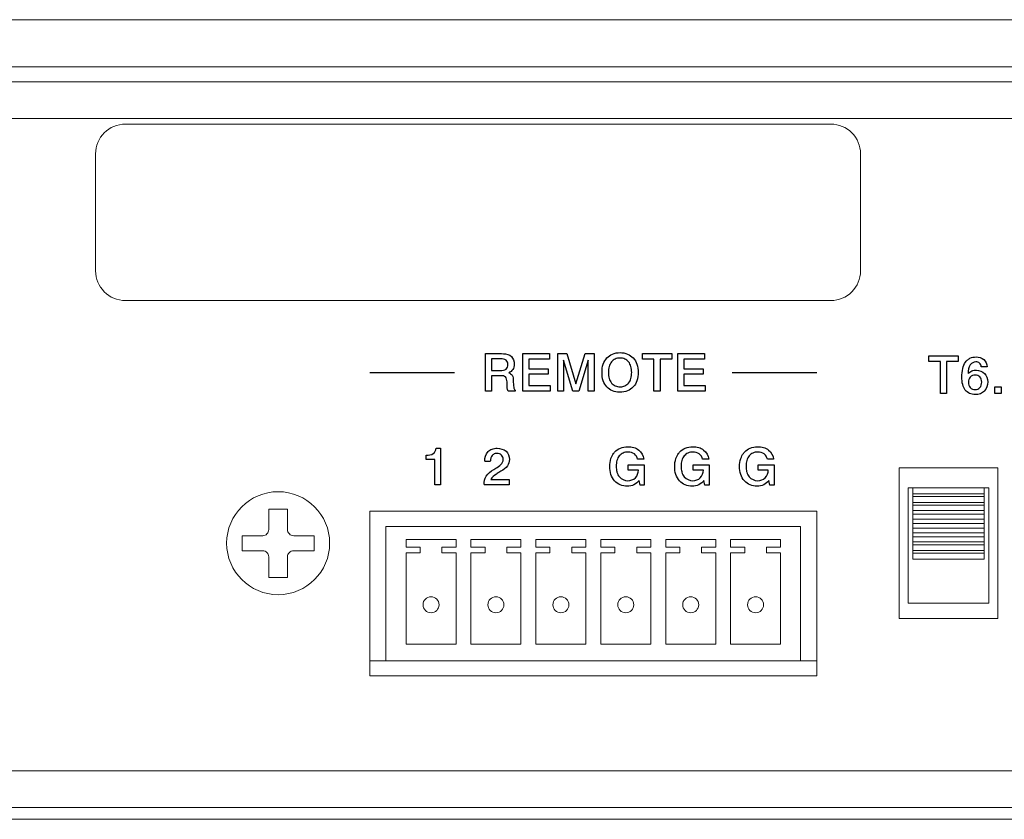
# Model space of a CAD drawing. Header units: inches. Extents: x 0 to 54.8, y -1.5 to 18.4.
# Tile 39 of 43: x 48.4 to 50.5, y 0 to 1.7. Entities that reach past the tile are written whole.
import ezdxf

# ---------------------------------------------------------------- set-up
doc = ezdxf.new("R2010")
doc.units = ezdxf.units.IN
doc.header["$MEASUREMENT"] = 0
doc.layers.get('0').update_dxf_attribs({"color": 8})
doc.layers.add('A', color=1, linetype='Continuous')
doc.layers.add('SCREEN', color=5, linetype='Continuous')

msp = doc.modelspace()

# ---------------------------------------------------------------- linework, layer by layer
at = {"lineweight": 5}
for points in [[(36.7988, 1.7), (36.7988, 1.7), (53.8928, 1.7), (53.8928, 1.7)], [(53.8448, 1.6), (53.8448, 1.6), (36.8468, 1.6), (36.8468, 1.6)], [(53.8448, 1.568), (53.8448, 1.568), (36.8468, 1.568), (36.8468, 1.568)], [(36.9238, 1.49), (36.9238, 1.49), (53.7678, 1.49), (53.7678, 1.49)], [(50.1458, 1.478), (50.1458, 1.478), (48.6458, 1.478), (48.6458, 1.478)], [(48.5828, 1.415), (48.5828, 1.415), (48.5828, 1.166), (48.5828, 1.166)], [(50.2088, 1.166), (50.2088, 1.166), (50.2088, 1.415), (50.2088, 1.415)], [(48.6458, 1.103), (48.6458, 1.103), (50.1458, 1.103), (50.1458, 1.103)], [(50.2908, 0.747), (50.2908, 0.747), (50.5008, 0.747), (50.5008, 0.747)], [(50.2908, 0.427), (50.2908, 0.427), (50.2908, 0.747), (50.2908, 0.747)], [(50.5008, 0.747), (50.5008, 0.747), (50.5008, 0.427), (50.5008, 0.427)], [(49.1658, 0.655), (49.1658, 0.655), (50.1158, 0.655), (50.1158, 0.655)], [(49.1658, 0.305), (49.1658, 0.305), (49.1658, 0.655), (49.1658, 0.655)], [(50.1158, 0.655), (50.1158, 0.655), (50.1158, 0.305), (50.1158, 0.305)], [(50.5008, 0.427), (50.5008, 0.427), (50.2908, 0.427), (50.2908, 0.427)], [(49.1658, 0.337), (49.1658, 0.337), (49.1994, 0.337), (49.1994, 0.337)], [(50.0812, 0.337), (50.0812, 0.337), (50.1158, 0.337), (50.1158, 0.337)], [(50.1158, 0.305), (50.1158, 0.305), (49.1658, 0.305), (49.1658, 0.305)], [(36.9238, 0.103), (36.9238, 0.103), (53.7678, 0.103), (53.7678, 0.103)], [(36.9238, 0.025), (36.9238, 0.025), (53.7678, 0.025), (53.7678, 0.025)], [(36.7988, 0), (36.7988, 0), (53.8928, 0), (53.8928, 0)]]:
    msp.add_open_spline(points, degree=3, dxfattribs=at)
for points in [[(48.6458, 1.478), (48.6291, 1.478), (48.6131, 1.4714), (48.6013, 1.4595), (48.6013, 1.4595), (48.5895, 1.4477), (48.5828, 1.4317), (48.5828, 1.415)], [(50.2088, 1.415), (50.2088, 1.4317), (50.2022, 1.4477), (50.1904, 1.4595), (50.1904, 1.4595), (50.1786, 1.4714), (50.1625, 1.478), (50.1458, 1.478)], [(48.5828, 1.166), (48.5828, 1.1493), (48.5895, 1.1333), (48.6013, 1.1214), (48.6013, 1.1214), (48.6131, 1.1096), (48.6291, 1.103), (48.6458, 1.103)], [(50.1458, 1.103), (50.1625, 1.103), (50.1786, 1.1096), (50.1904, 1.1214), (50.1904, 1.1214), (50.2022, 1.1333), (50.2088, 1.1493), (50.2088, 1.166)]]:
    msp.add_open_spline(points, degree=3, knots=[0, 0, 0, 0, 0.5, 0.5, 0.5, 0.5, 1, 1, 1, 1], dxfattribs=at)
at = {"layer": 'A', "lineweight": 5}
for points, knots in [([(49.0803, 0.587), (49.0803, 0.6475), (49.0313, 0.6965), (48.9708, 0.6965), (48.9708, 0.6965), (48.9104, 0.6965), (48.8613, 0.6475), (48.8613, 0.587), (48.8613, 0.587), (48.8613, 0.5265), (48.9104, 0.4775), (48.9708, 0.4775), (48.9708, 0.4775), (49.0313, 0.4775), (49.0803, 0.5265), (49.0803, 0.587)], [0, 0, 0, 0, 0.25, 0.25, 0.25, 0.25, 0.5, 0.5, 0.5, 0.5, 0.75, 0.75, 0.75, 0.75, 1, 1, 1, 1]), ([(48.9379, 0.6029), (48.9414, 0.6029), (48.9447, 0.6043), (48.9471, 0.6067), (48.9471, 0.6067), (48.9495, 0.6092), (48.9509, 0.6125), (48.9509, 0.6159)], [0, 0, 0, 0, 0.5, 0.5, 0.5, 0.5, 1, 1, 1, 1]), ([(48.9907, 0.6159), (48.9907, 0.6125), (48.9921, 0.6092), (48.9946, 0.6067), (48.9946, 0.6067), (48.997, 0.6043), (49.0003, 0.6029), (49.0038, 0.6029)], [0, 0, 0, 0, 0.5, 0.5, 0.5, 0.5, 1, 1, 1, 1]), ([(48.9509, 0.5581), (48.9509, 0.5615), (48.9495, 0.5648), (48.9471, 0.5673), (48.9471, 0.5673), (48.9447, 0.5697), (48.9414, 0.5711), (48.9379, 0.5711)], [0, 0, 0, 0, 0.5, 0.5, 0.5, 0.5, 1, 1, 1, 1]), ([(49.0038, 0.5711), (49.0003, 0.5711), (48.997, 0.5697), (48.9946, 0.5673), (48.9946, 0.5673), (48.9921, 0.5648), (48.9907, 0.5615), (48.9907, 0.5581)], [0, 0, 0, 0, 0.5, 0.5, 0.5, 0.5, 1, 1, 1, 1]), ([(49.3128, 0.4562), (49.3128, 0.4656), (49.3052, 0.4732), (49.2958, 0.4732), (49.2958, 0.4732), (49.2864, 0.4732), (49.2788, 0.4656), (49.2788, 0.4562), (49.2788, 0.4562), (49.2788, 0.4468), (49.2864, 0.4392), (49.2958, 0.4392), (49.2958, 0.4392), (49.3052, 0.4392), (49.3128, 0.4468), (49.3128, 0.4562)], [0, 0, 0, 0, 0.25, 0.25, 0.25, 0.25, 0.5, 0.5, 0.5, 0.5, 0.75, 0.75, 0.75, 0.75, 1, 1, 1, 1]), ([(49.4508, 0.4562), (49.4508, 0.4656), (49.4432, 0.4732), (49.4338, 0.4732), (49.4338, 0.4732), (49.4244, 0.4732), (49.4168, 0.4656), (49.4168, 0.4562), (49.4168, 0.4562), (49.4168, 0.4468), (49.4244, 0.4392), (49.4338, 0.4392), (49.4338, 0.4392), (49.4432, 0.4392), (49.4508, 0.4468), (49.4508, 0.4562)], [0, 0, 0, 0, 0.25, 0.25, 0.25, 0.25, 0.5, 0.5, 0.5, 0.5, 0.75, 0.75, 0.75, 0.75, 1, 1, 1, 1]), ([(49.5888, 0.4562), (49.5888, 0.4656), (49.5812, 0.4732), (49.5718, 0.4732), (49.5718, 0.4732), (49.5624, 0.4732), (49.5548, 0.4656), (49.5548, 0.4562), (49.5548, 0.4562), (49.5548, 0.4468), (49.5624, 0.4392), (49.5718, 0.4392), (49.5718, 0.4392), (49.5812, 0.4392), (49.5888, 0.4468), (49.5888, 0.4562)], [0, 0, 0, 0, 0.25, 0.25, 0.25, 0.25, 0.5, 0.5, 0.5, 0.5, 0.75, 0.75, 0.75, 0.75, 1, 1, 1, 1]), ([(49.7268, 0.4562), (49.7268, 0.4656), (49.7192, 0.4732), (49.7098, 0.4732), (49.7098, 0.4732), (49.7004, 0.4732), (49.6928, 0.4656), (49.6928, 0.4562), (49.6928, 0.4562), (49.6928, 0.4468), (49.7004, 0.4392), (49.7098, 0.4392), (49.7098, 0.4392), (49.7192, 0.4392), (49.7268, 0.4468), (49.7268, 0.4562)], [0, 0, 0, 0, 0.25, 0.25, 0.25, 0.25, 0.5, 0.5, 0.5, 0.5, 0.75, 0.75, 0.75, 0.75, 1, 1, 1, 1]), ([(49.8648, 0.4562), (49.8648, 0.4656), (49.8572, 0.4732), (49.8478, 0.4732), (49.8478, 0.4732), (49.8384, 0.4732), (49.8308, 0.4656), (49.8308, 0.4562), (49.8308, 0.4562), (49.8308, 0.4468), (49.8384, 0.4392), (49.8478, 0.4392), (49.8478, 0.4392), (49.8572, 0.4392), (49.8648, 0.4468), (49.8648, 0.4562)], [0, 0, 0, 0, 0.25, 0.25, 0.25, 0.25, 0.5, 0.5, 0.5, 0.5, 0.75, 0.75, 0.75, 0.75, 1, 1, 1, 1]), ([(50.0028, 0.4562), (50.0028, 0.4656), (49.9952, 0.4732), (49.9858, 0.4732), (49.9858, 0.4732), (49.9764, 0.4732), (49.9688, 0.4656), (49.9688, 0.4562), (49.9688, 0.4562), (49.9688, 0.4468), (49.9764, 0.4392), (49.9858, 0.4392), (49.9858, 0.4392), (49.9952, 0.4392), (50.0028, 0.4468), (50.0028, 0.4562)], [0, 0, 0, 0, 0.25, 0.25, 0.25, 0.25, 0.5, 0.5, 0.5, 0.5, 0.75, 0.75, 0.75, 0.75, 1, 1, 1, 1])]:
    msp.add_open_spline(points, degree=3, knots=knots, dxfattribs=at)
for points in [[(50.3098, 0.7045), (50.3098, 0.7045), (50.4818, 0.7045), (50.4818, 0.7045)], [(50.3098, 0.7045), (50.3098, 0.7045), (50.3098, 0.4595), (50.3098, 0.4595)], [(50.32, 0.7045), (50.32, 0.7045), (50.32, 0.5529), (50.32, 0.5529)], [(50.4716, 0.6919), (50.4716, 0.6919), (50.32, 0.6919), (50.32, 0.6919)], [(50.4716, 0.7045), (50.4716, 0.7045), (50.4716, 0.5529), (50.4716, 0.5529)], [(50.4818, 0.4595), (50.4818, 0.4595), (50.4818, 0.7045), (50.4818, 0.7045)], [(50.4716, 0.6861), (50.4716, 0.6861), (50.32, 0.6861), (50.32, 0.6861)], [(50.4716, 0.6736), (50.4716, 0.6736), (50.32, 0.6736), (50.32, 0.6736)], [(48.9509, 0.6597), (48.9509, 0.6597), (48.9907, 0.6597), (48.9907, 0.6597)], [(48.9509, 0.6159), (48.9509, 0.6159), (48.9509, 0.6597), (48.9509, 0.6597)], [(48.9907, 0.6597), (48.9907, 0.6597), (48.9907, 0.6159), (48.9907, 0.6159)], [(50.4716, 0.6678), (50.4716, 0.6678), (50.32, 0.6678), (50.32, 0.6678)], [(50.4716, 0.6568), (50.4716, 0.6568), (50.32, 0.6568), (50.32, 0.6568)], [(50.4716, 0.6487), (50.4716, 0.6487), (50.32, 0.6487), (50.32, 0.6487)], [(50.4716, 0.6382), (50.4716, 0.6382), (50.32, 0.6382), (50.32, 0.6382)], [(50.4716, 0.6287), (50.4716, 0.6287), (50.32, 0.6287), (50.32, 0.6287)], [(49.1994, 0.6224), (49.1994, 0.6224), (50.0812, 0.6224), (50.0812, 0.6224)], [(49.1994, 0.337), (49.1994, 0.337), (49.1994, 0.6224), (49.1994, 0.6224)], [(50.0812, 0.6224), (50.0812, 0.6224), (50.0812, 0.337), (50.0812, 0.337)], [(50.4716, 0.6193), (50.4716, 0.6193), (50.32, 0.6193), (50.32, 0.6193)], [(50.4716, 0.6087), (50.4716, 0.6087), (50.32, 0.6087), (50.32, 0.6087)], [(48.8941, 0.6029), (48.8941, 0.6029), (48.9379, 0.6029), (48.9379, 0.6029)], [(48.8941, 0.5711), (48.8941, 0.5711), (48.8941, 0.6029), (48.8941, 0.6029)], [(49.0038, 0.6029), (49.0038, 0.6029), (49.0476, 0.6029), (49.0476, 0.6029)], [(49.0476, 0.6029), (49.0476, 0.6029), (49.0476, 0.5711), (49.0476, 0.5711)], [(49.349, 0.5949), (49.349, 0.5949), (49.2426, 0.5949), (49.2426, 0.5949)], [(49.2426, 0.5949), (49.2426, 0.5949), (49.2426, 0.5785), (49.2426, 0.5785)], [(49.349, 0.5785), (49.349, 0.5785), (49.349, 0.5949), (49.349, 0.5949)], [(49.487, 0.5949), (49.487, 0.5949), (49.3806, 0.5949), (49.3806, 0.5949)], [(49.3806, 0.5949), (49.3806, 0.5949), (49.3806, 0.5785), (49.3806, 0.5785)], [(49.487, 0.5785), (49.487, 0.5785), (49.487, 0.5949), (49.487, 0.5949)], [(49.625, 0.5949), (49.625, 0.5949), (49.5186, 0.5949), (49.5186, 0.5949)], [(49.5186, 0.5949), (49.5186, 0.5949), (49.5186, 0.5785), (49.5186, 0.5785)], [(49.625, 0.5785), (49.625, 0.5785), (49.625, 0.5949), (49.625, 0.5949)], [(49.763, 0.5949), (49.763, 0.5949), (49.6566, 0.5949), (49.6566, 0.5949)], [(49.6566, 0.5949), (49.6566, 0.5949), (49.6566, 0.5785), (49.6566, 0.5785)], [(49.763, 0.5785), (49.763, 0.5785), (49.763, 0.5949), (49.763, 0.5949)], [(49.901, 0.5949), (49.901, 0.5949), (49.7946, 0.5949), (49.7946, 0.5949)], [(49.7946, 0.5949), (49.7946, 0.5949), (49.7946, 0.5785), (49.7946, 0.5785)], [(49.901, 0.5785), (49.901, 0.5785), (49.901, 0.5949), (49.901, 0.5949)], [(50.039, 0.5949), (50.039, 0.5949), (49.9326, 0.5949), (49.9326, 0.5949)], [(49.9326, 0.5949), (49.9326, 0.5949), (49.9326, 0.5785), (49.9326, 0.5785)], [(50.039, 0.5785), (50.039, 0.5785), (50.039, 0.5949), (50.039, 0.5949)], [(50.4716, 0.6006), (50.4716, 0.6006), (50.32, 0.6006), (50.32, 0.6006)], [(50.4716, 0.5896), (50.4716, 0.5896), (50.32, 0.5896), (50.32, 0.5896)], [(48.9379, 0.5711), (48.9379, 0.5711), (48.8941, 0.5711), (48.8941, 0.5711)], [(49.0476, 0.5711), (49.0476, 0.5711), (49.0038, 0.5711), (49.0038, 0.5711)], [(49.2426, 0.5785), (49.2426, 0.5785), (49.2726, 0.5785), (49.2726, 0.5785)], [(49.2726, 0.5668), (49.2726, 0.5668), (49.2426, 0.5668), (49.2426, 0.5668)], [(49.2426, 0.5668), (49.2426, 0.5668), (49.2426, 0.3725), (49.2426, 0.3725)], [(49.2726, 0.5785), (49.2726, 0.5785), (49.2726, 0.5668), (49.2726, 0.5668)], [(49.319, 0.5785), (49.319, 0.5785), (49.349, 0.5785), (49.349, 0.5785)], [(49.319, 0.5668), (49.319, 0.5668), (49.319, 0.5785), (49.319, 0.5785)], [(49.349, 0.5668), (49.349, 0.5668), (49.319, 0.5668), (49.319, 0.5668)], [(49.349, 0.3725), (49.349, 0.3725), (49.349, 0.5668), (49.349, 0.5668)], [(49.3806, 0.5785), (49.3806, 0.5785), (49.4106, 0.5785), (49.4106, 0.5785)], [(49.4106, 0.5668), (49.4106, 0.5668), (49.3806, 0.5668), (49.3806, 0.5668)], [(49.3806, 0.5668), (49.3806, 0.5668), (49.3806, 0.3725), (49.3806, 0.3725)], [(49.4106, 0.5785), (49.4106, 0.5785), (49.4106, 0.5668), (49.4106, 0.5668)], [(49.457, 0.5785), (49.457, 0.5785), (49.487, 0.5785), (49.487, 0.5785)], [(49.457, 0.5668), (49.457, 0.5668), (49.457, 0.5785), (49.457, 0.5785)], [(49.487, 0.5668), (49.487, 0.5668), (49.457, 0.5668), (49.457, 0.5668)], [(49.487, 0.3725), (49.487, 0.3725), (49.487, 0.5668), (49.487, 0.5668)], [(49.5186, 0.5785), (49.5186, 0.5785), (49.5486, 0.5785), (49.5486, 0.5785)], [(49.5486, 0.5668), (49.5486, 0.5668), (49.5186, 0.5668), (49.5186, 0.5668)], [(49.5186, 0.5668), (49.5186, 0.5668), (49.5186, 0.3725), (49.5186, 0.3725)], [(49.5486, 0.5785), (49.5486, 0.5785), (49.5486, 0.5668), (49.5486, 0.5668)], [(49.595, 0.5785), (49.595, 0.5785), (49.625, 0.5785), (49.625, 0.5785)], [(49.595, 0.5668), (49.595, 0.5668), (49.595, 0.5785), (49.595, 0.5785)], [(49.625, 0.5668), (49.625, 0.5668), (49.595, 0.5668), (49.595, 0.5668)], [(49.625, 0.3725), (49.625, 0.3725), (49.625, 0.5668), (49.625, 0.5668)], [(49.6566, 0.5785), (49.6566, 0.5785), (49.6866, 0.5785), (49.6866, 0.5785)], [(49.6866, 0.5668), (49.6866, 0.5668), (49.6566, 0.5668), (49.6566, 0.5668)], [(49.6566, 0.5668), (49.6566, 0.5668), (49.6566, 0.3725), (49.6566, 0.3725)], [(49.6866, 0.5785), (49.6866, 0.5785), (49.6866, 0.5668), (49.6866, 0.5668)], [(49.733, 0.5785), (49.733, 0.5785), (49.763, 0.5785), (49.763, 0.5785)], [(49.733, 0.5668), (49.733, 0.5668), (49.733, 0.5785), (49.733, 0.5785)], [(49.763, 0.5668), (49.763, 0.5668), (49.733, 0.5668), (49.733, 0.5668)], [(49.763, 0.3725), (49.763, 0.3725), (49.763, 0.5668), (49.763, 0.5668)], [(49.7946, 0.5785), (49.7946, 0.5785), (49.8246, 0.5785), (49.8246, 0.5785)], [(49.8246, 0.5668), (49.8246, 0.5668), (49.7946, 0.5668), (49.7946, 0.5668)], [(49.7946, 0.5668), (49.7946, 0.5668), (49.7946, 0.3725), (49.7946, 0.3725)], [(49.8246, 0.5785), (49.8246, 0.5785), (49.8246, 0.5668), (49.8246, 0.5668)], [(49.871, 0.5785), (49.871, 0.5785), (49.901, 0.5785), (49.901, 0.5785)], [(49.871, 0.5668), (49.871, 0.5668), (49.871, 0.5785), (49.871, 0.5785)], [(49.901, 0.5668), (49.901, 0.5668), (49.871, 0.5668), (49.871, 0.5668)], [(49.901, 0.3725), (49.901, 0.3725), (49.901, 0.5668), (49.901, 0.5668)], [(49.9326, 0.5785), (49.9326, 0.5785), (49.9626, 0.5785), (49.9626, 0.5785)], [(49.9626, 0.5668), (49.9626, 0.5668), (49.9326, 0.5668), (49.9326, 0.5668)], [(49.9326, 0.5668), (49.9326, 0.5668), (49.9326, 0.3725), (49.9326, 0.3725)], [(49.9626, 0.5785), (49.9626, 0.5785), (49.9626, 0.5668), (49.9626, 0.5668)], [(50.009, 0.5785), (50.009, 0.5785), (50.039, 0.5785), (50.039, 0.5785)], [(50.009, 0.5668), (50.009, 0.5668), (50.009, 0.5785), (50.009, 0.5785)], [(50.039, 0.5668), (50.039, 0.5668), (50.009, 0.5668), (50.009, 0.5668)], [(50.039, 0.3725), (50.039, 0.3725), (50.039, 0.5668), (50.039, 0.5668)], [(50.4716, 0.5838), (50.4716, 0.5838), (50.32, 0.5838), (50.32, 0.5838)], [(50.4716, 0.5713), (50.4716, 0.5713), (50.32, 0.5713), (50.32, 0.5713)], [(50.4716, 0.5655), (50.4716, 0.5655), (50.32, 0.5655), (50.32, 0.5655)], [(48.9509, 0.5143), (48.9509, 0.5143), (48.9509, 0.5581), (48.9509, 0.5581)], [(48.9907, 0.5581), (48.9907, 0.5581), (48.9907, 0.5143), (48.9907, 0.5143)], [(50.4716, 0.5529), (50.4716, 0.5529), (50.32, 0.5529), (50.32, 0.5529)], [(48.9907, 0.5143), (48.9907, 0.5143), (48.9509, 0.5143), (48.9509, 0.5143)], [(50.3098, 0.4595), (50.3098, 0.4595), (50.4818, 0.4595), (50.4818, 0.4595)], [(49.2426, 0.3725), (49.2426, 0.3725), (49.349, 0.3725), (49.349, 0.3725)], [(49.3806, 0.3725), (49.3806, 0.3725), (49.487, 0.3725), (49.487, 0.3725)], [(49.5186, 0.3725), (49.5186, 0.3725), (49.625, 0.3725), (49.625, 0.3725)], [(49.6566, 0.3725), (49.6566, 0.3725), (49.763, 0.3725), (49.763, 0.3725)], [(49.7946, 0.3725), (49.7946, 0.3725), (49.901, 0.3725), (49.901, 0.3725)], [(49.9326, 0.3725), (49.9326, 0.3725), (50.039, 0.3725), (50.039, 0.3725)], [(50.0812, 0.337), (50.0812, 0.337), (49.1994, 0.337), (49.1994, 0.337)]]:
    msp.add_open_spline(points, degree=3, dxfattribs=at)
at = {"layer": 'SCREEN', "linetype": 'Continuous'}
for p, q in [((49.4113, 0.9101), (49.4113, 0.99)), ((49.4113, 0.99), (49.4458, 0.99)), ((49.4458, 0.99), (49.45, 0.9899)), ((49.4906, 0.9101), (49.4906, 0.99)), ((49.4906, 0.99), (49.5479, 0.99)), ((49.5479, 0.99), (49.5479, 0.9783)), ((49.5654, 0.9101), (49.5654, 0.99)), ((49.5654, 0.99), (49.5847, 0.99)), ((49.5847, 0.99), (49.6039, 0.9261)), ((49.6039, 0.9261), (49.6234, 0.99)), ((49.6234, 0.99), (49.6427, 0.99)), ((49.6427, 0.99), (49.6427, 0.9101)), ((49.745, 0.9783), (49.745, 0.99)), ((49.745, 0.99), (49.8074, 0.99)), ((49.8074, 0.99), (49.8074, 0.9783)), ((49.8201, 0.9101), (49.8201, 0.99)), ((49.8201, 0.99), (49.8774, 0.99)), ((49.8774, 0.99), (49.8774, 0.9783)), ((50.354, 0.9735), (50.354, 0.9852)), ((50.354, 0.9852), (50.4165, 0.9852)), ((50.4165, 0.9852), (50.4165, 0.9735)), ((49.4244, 0.9788), (49.4244, 0.9542)), ((49.4438, 0.9788), (49.4244, 0.9788)), ((49.5037, 0.9783), (49.5037, 0.9574)), ((49.5479, 0.9783), (49.5037, 0.9783)), ((49.5973, 0.9101), (49.5777, 0.9761)), ((49.5777, 0.9761), (49.5777, 0.9101)), ((49.6301, 0.9761), (49.6103, 0.9101)), ((49.6301, 0.9101), (49.6301, 0.9761)), ((49.7697, 0.9783), (49.745, 0.9783)), ((49.7697, 0.9101), (49.7697, 0.9783)), ((49.7829, 0.9783), (49.7829, 0.9101)), ((49.8074, 0.9783), (49.7829, 0.9783)), ((49.8332, 0.9783), (49.8332, 0.9574)), ((49.8774, 0.9783), (49.8332, 0.9783)), ((50.3787, 0.9735), (50.354, 0.9735)), ((50.3787, 0.9053), (50.3787, 0.9735)), ((50.3919, 0.9735), (50.3919, 0.9053)), ((50.4165, 0.9735), (50.3919, 0.9735)), ((49.1659, 0.95), (49.3459, 0.95)), ((49.4244, 0.9542), (49.4434, 0.9542)), ((49.4245, 0.943), (49.4245, 0.9101)), ((49.4447, 0.943), (49.4245, 0.943)), ((49.5037, 0.9574), (49.5445, 0.9574)), ((49.5037, 0.9463), (49.5037, 0.9221)), ((49.5445, 0.9463), (49.5037, 0.9463)), ((49.5445, 0.9574), (49.5445, 0.9463)), ((49.8332, 0.9574), (49.874, 0.9574)), ((49.8332, 0.9463), (49.8332, 0.9221)), ((49.874, 0.9463), (49.8332, 0.9463)), ((49.874, 0.9574), (49.874, 0.9463)), ((49.9359, 0.95), (50.1159, 0.95)), ((50.478, 0.9623), (50.4654, 0.9623)), ((49.4578, 0.9206), (49.4573, 0.9302)), ((49.4706, 0.9331), (49.4714, 0.9217)), ((49.5037, 0.9221), (49.5494, 0.9221)), ((49.5494, 0.9221), (49.5494, 0.9101)), ((49.8332, 0.9221), (49.8789, 0.9221)), ((49.8789, 0.9221), (49.8789, 0.9101)), ((49.4245, 0.9101), (49.4113, 0.9101)), ((49.4747, 0.9101), (49.4598, 0.9101)), ((49.4747, 0.9125), (49.4747, 0.9101)), ((49.5494, 0.9101), (49.4906, 0.9101)), ((49.5777, 0.9101), (49.5654, 0.9101)), ((49.6103, 0.9101), (49.5973, 0.9101)), ((49.6427, 0.9101), (49.6301, 0.9101)), ((49.7829, 0.9101), (49.7697, 0.9101)), ((49.8789, 0.9101), (49.8201, 0.9101)), ((50.3919, 0.9053), (50.3787, 0.9053)), ((50.4945, 0.9053), (50.4945, 0.9193)), ((50.4945, 0.9193), (50.5079, 0.9193)), ((50.5079, 0.9053), (50.4945, 0.9053)), ((50.5079, 0.9193), (50.5079, 0.9053)), ((49.3064, 0.7888), (49.3161, 0.7888)), ((49.3161, 0.7888), (49.3161, 0.7111)), ((49.2854, 0.7653), (49.2854, 0.7743)), ((49.3037, 0.7653), (49.2854, 0.7653)), ((49.3037, 0.7111), (49.3037, 0.7653)), ((49.422, 0.761), (49.41, 0.761)), ((49.7481, 0.7656), (49.7349, 0.7656)), ((49.8861, 0.7656), (49.8729, 0.7656)), ((50.0241, 0.7656), (50.0109, 0.7656)), ((49.4292, 0.7438), (49.4336, 0.7465)), ((49.4443, 0.7399), (49.4421, 0.7387)), ((49.7149, 0.7422), (49.7149, 0.7533)), ((49.7149, 0.7533), (49.749, 0.7533)), ((49.7367, 0.7422), (49.7149, 0.7422)), ((49.749, 0.7533), (49.749, 0.7101)), ((49.8529, 0.7422), (49.8529, 0.7533)), ((49.8529, 0.7533), (49.887, 0.7533)), ((49.8747, 0.7422), (49.8529, 0.7422)), ((49.887, 0.7533), (49.887, 0.7101)), ((49.9909, 0.7422), (49.9909, 0.7533)), ((49.9909, 0.7533), (50.025, 0.7533)), ((50.0127, 0.7422), (49.9909, 0.7422)), ((50.025, 0.7533), (50.025, 0.7101)), ((49.4231, 0.7224), (49.4621, 0.7224)), ((49.4621, 0.7224), (49.4621, 0.7112)), ((49.7402, 0.7101), (49.738, 0.7202)), ((49.8782, 0.7101), (49.876, 0.7202)), ((50.0162, 0.7101), (50.014, 0.7202)), ((49.3161, 0.7111), (49.3037, 0.7111)), ((49.4621, 0.7112), (49.4085, 0.7112)), ((49.749, 0.7101), (49.7402, 0.7101)), ((49.887, 0.7101), (49.8782, 0.7101)), ((50.025, 0.7101), (50.0162, 0.7101))]:
    msp.add_line(p, q, dxfattribs=at)
for points, knots in [([(49.45, 0.9899), (49.4558, 0.9899), (49.4688, 0.9862), (49.4738, 0.9694), (49.471, 0.9557), (49.4645, 0.9504), (49.4611, 0.9491)], [0, 0, 0, 0, 0.304028, 0.60358, 0.81062, 1, 1, 1, 1]), ([(49.696, 0.9079), (49.6911, 0.9081), (49.6813, 0.9097), (49.6685, 0.9185), (49.6605, 0.9329), (49.6586, 0.95), (49.6605, 0.9671), (49.6685, 0.9815), (49.6817, 0.9905), (49.6921, 0.9921), (49.6976, 0.9921)], [0, 0, 0, 0, 0.11513, 0.231958, 0.353616, 0.493775, 0.633792, 0.755466, 0.871467, 1, 1, 1, 1]), ([(49.6976, 0.9921), (49.7031, 0.9921), (49.7135, 0.9905), (49.7267, 0.9815), (49.7347, 0.9671), (49.7366, 0.95), (49.7347, 0.9329), (49.7267, 0.9185), (49.7135, 0.9094), (49.7025, 0.9078), (49.6965, 0.9079), (49.696, 0.9079)], [0, 0, 0, 0, 0.125234, 0.238449, 0.357178, 0.49359, 0.63013, 0.748853, 0.862855, 0.987516, 1, 1, 1, 1]), ([(49.4434, 0.9542), (49.4476, 0.9542), (49.4542, 0.9546), (49.4587, 0.9612), (49.4593, 0.9666), (49.4587, 0.972), (49.4543, 0.9784), (49.4478, 0.9788), (49.4438, 0.9788)], [0, 0, 0, 0, 0.274045, 0.378509, 0.505492, 0.629697, 0.731991, 1, 1, 1, 1]), ([(49.6976, 0.9806), (49.694, 0.9805), (49.6871, 0.9794), (49.6785, 0.9727), (49.6736, 0.9623), (49.6724, 0.95), (49.6736, 0.9377), (49.6786, 0.9273), (49.6871, 0.9206), (49.6944, 0.9194), (49.6983, 0.9195), (49.6987, 0.9195)], [0, 0, 0, 0, 0.118676, 0.228455, 0.349521, 0.494006, 0.638213, 0.759294, 0.869976, 0.988208, 1, 1, 1, 1]), ([(49.6987, 0.9195), (49.7019, 0.9196), (49.7084, 0.9208), (49.7167, 0.9273), (49.7216, 0.9377), (49.7228, 0.95), (49.7216, 0.9623), (49.7167, 0.9727), (49.7081, 0.9794), (49.7012, 0.9806), (49.6976, 0.9806)], [0, 0, 0, 0, 0.108757, 0.222084, 0.346147, 0.493926, 0.641984, 0.765871, 0.878297, 1, 1, 1, 1]), ([(50.4719, 0.9104), (50.4696, 0.908), (50.4635, 0.904), (50.4522, 0.9025), (50.4404, 0.9043), (50.4305, 0.9124), (50.425, 0.9252), (50.4238, 0.941), (50.4251, 0.9574), (50.4298, 0.9695), (50.4341, 0.9746), (50.4354, 0.9758)], [0, 0, 0, 0, 0.090115, 0.188148, 0.29891, 0.401305, 0.516818, 0.660283, 0.824242, 0.954958, 1, 1, 1, 1]), ([(50.4354, 0.9758), (50.4372, 0.9776), (50.4429, 0.9817), (50.4558, 0.9841), (50.4727, 0.9798), (50.4777, 0.9678), (50.478, 0.9623)], [0, 0, 0, 0, 0.137633, 0.378266, 0.697415, 1, 1, 1, 1]), ([(50.4654, 0.9623), (50.4651, 0.9651), (50.4627, 0.971), (50.452, 0.9739), (50.4385, 0.9662), (50.438, 0.9542), (50.4377, 0.9478)], [0, 0, 0, 0, 0.170712, 0.346265, 0.609926, 1, 1, 1, 1]), ([(49.4573, 0.9302), (49.4571, 0.9338), (49.4561, 0.9421), (49.4479, 0.943), (49.4447, 0.943)], [0, 0, 0, 0, 0.522643, 1, 1, 1, 1]), ([(49.4611, 0.9491), (49.4638, 0.9482), (49.4701, 0.9442), (49.4705, 0.9369), (49.4706, 0.9331)], [0, 0, 0, 0, 0.432303, 1, 1, 1, 1]), ([(50.4377, 0.9478), (50.4397, 0.9501), (50.4452, 0.9541), (50.458, 0.956), (50.4748, 0.9499), (50.4815, 0.9294), (50.4768, 0.9154), (50.4719, 0.9104)], [0, 0, 0, 0, 0.119339, 0.247805, 0.486962, 0.732774, 1, 1, 1, 1]), ([(50.4524, 0.9444), (50.4484, 0.9444), (50.4404, 0.9414), (50.4371, 0.929), (50.4405, 0.9167), (50.4485, 0.9135), (50.4524, 0.9135)], [0, 0, 0, 0, 0.241427, 0.499907, 0.758827, 1, 1, 1, 1]), ([(50.4524, 0.9135), (50.4562, 0.9135), (50.4644, 0.9169), (50.4675, 0.9293), (50.4641, 0.9416), (50.4562, 0.9444), (50.4524, 0.9444)], [0, 0, 0, 0, 0.241577, 0.512374, 0.761318, 1, 1, 1, 1]), ([(49.4598, 0.9101), (49.4592, 0.9113), (49.458, 0.9148), (49.4579, 0.9184), (49.4578, 0.9206)], [0, 0, 0, 0, 0.366516, 1, 1, 1, 1]), ([(49.2854, 0.7743), (49.2906, 0.7743), (49.3014, 0.7746), (49.3059, 0.7846), (49.3064, 0.7888)], [0, 0, 0, 0, 0.552261, 1, 1, 1, 1]), ([(49.41, 0.7615), (49.41, 0.7686), (49.4131, 0.7802), (49.4257, 0.7879), (49.4393, 0.7898), (49.4571, 0.7851), (49.4623, 0.7716), (49.4623, 0.7653)], [0, 0, 0, 0, 0.263462, 0.387344, 0.527036, 0.771047, 1, 1, 1, 1]), ([(49.4284, 0.7759), (49.4274, 0.7753), (49.4233, 0.7721), (49.422, 0.7662), (49.422, 0.7621)], [0, 0, 0, 0, 0.223073, 1, 1, 1, 1]), ([(49.4336, 0.7465), (49.4407, 0.7506), (49.4529, 0.7597), (49.4467, 0.7757), (49.4369, 0.7788), (49.4306, 0.7772), (49.4284, 0.7759)], [0, 0, 0, 0, 0.467143, 0.65714, 0.855148, 1, 1, 1, 1]), ([(49.738, 0.7202), (49.7352, 0.7164), (49.7275, 0.7099), (49.708, 0.706), (49.6873, 0.7146), (49.6771, 0.7333), (49.675, 0.7501), (49.677, 0.7658), (49.6815, 0.7747), (49.6839, 0.778)], [0, 0, 0, 0, 0.117666, 0.239521, 0.482689, 0.6113, 0.754566, 0.899819, 1, 1, 1, 1]), ([(49.6839, 0.778), (49.6846, 0.7789), (49.6885, 0.7837), (49.6981, 0.7905), (49.7129, 0.7928), (49.7265, 0.7912), (49.7411, 0.7843), (49.7471, 0.7729), (49.7481, 0.7656)], [0, 0, 0, 0, 0.042325, 0.224841, 0.41963, 0.582008, 0.725359, 1, 1, 1, 1]), ([(49.7349, 0.7656), (49.734, 0.7698), (49.7289, 0.7785), (49.7156, 0.7815), (49.704, 0.7796), (49.6952, 0.773), (49.6902, 0.7626), (49.689, 0.7509), (49.6898, 0.7427), (49.6907, 0.7391)], [0, 0, 0, 0, 0.157552, 0.326179, 0.456834, 0.576987, 0.707106, 0.863103, 1, 1, 1, 1]), ([(49.876, 0.7202), (49.8732, 0.7164), (49.8655, 0.7099), (49.846, 0.706), (49.8253, 0.7146), (49.8151, 0.7333), (49.813, 0.7501), (49.815, 0.7658), (49.8195, 0.7747), (49.8219, 0.778)], [0, 0, 0, 0, 0.117666, 0.239521, 0.482689, 0.6113, 0.754566, 0.899819, 1, 1, 1, 1]), ([(49.8219, 0.778), (49.8226, 0.7789), (49.8265, 0.7837), (49.8361, 0.7905), (49.8509, 0.7928), (49.8645, 0.7912), (49.8791, 0.7843), (49.8851, 0.7729), (49.8861, 0.7656)], [0, 0, 0, 0, 0.042325, 0.224841, 0.41963, 0.582008, 0.725359, 1, 1, 1, 1]), ([(49.8729, 0.7656), (49.872, 0.7698), (49.8669, 0.7785), (49.8536, 0.7815), (49.842, 0.7796), (49.8332, 0.773), (49.8282, 0.7626), (49.827, 0.7509), (49.8278, 0.7427), (49.8287, 0.7391)], [0, 0, 0, 0, 0.157552, 0.326179, 0.456834, 0.576987, 0.707106, 0.863103, 1, 1, 1, 1]), ([(50.014, 0.7202), (50.0112, 0.7164), (50.0035, 0.7099), (49.984, 0.706), (49.9633, 0.7146), (49.9531, 0.7333), (49.951, 0.7501), (49.953, 0.7658), (49.9575, 0.7747), (49.9599, 0.778)], [0, 0, 0, 0, 0.117666, 0.239521, 0.482689, 0.6113, 0.754566, 0.899819, 1, 1, 1, 1]), ([(49.9599, 0.778), (49.9606, 0.7789), (49.9645, 0.7837), (49.9741, 0.7905), (49.9889, 0.7928), (50.0025, 0.7912), (50.0171, 0.7843), (50.0231, 0.7729), (50.0241, 0.7656)], [0, 0, 0, 0, 0.042325, 0.224841, 0.41963, 0.582008, 0.725359, 1, 1, 1, 1]), ([(50.0109, 0.7656), (50.01, 0.7698), (50.0049, 0.7785), (49.9916, 0.7815), (49.98, 0.7796), (49.9712, 0.773), (49.9662, 0.7626), (49.965, 0.7509), (49.9658, 0.7427), (49.9667, 0.7391)], [0, 0, 0, 0, 0.157552, 0.326179, 0.456834, 0.576987, 0.707106, 0.863103, 1, 1, 1, 1]), ([(49.4623, 0.7653), (49.4623, 0.7603), (49.4588, 0.7494), (49.4495, 0.7429), (49.4443, 0.7399)], [0, 0, 0, 0, 0.445763, 1, 1, 1, 1]), ([(49.4085, 0.7115), (49.4085, 0.7177), (49.4116, 0.7317), (49.4231, 0.7401), (49.4292, 0.7438)], [0, 0, 0, 0, 0.463972, 1, 1, 1, 1]), ([(49.4421, 0.7387), (49.4396, 0.7372), (49.4327, 0.7328), (49.4248, 0.7276), (49.4231, 0.7224)], [0, 0, 0, 0, 0.35141, 1, 1, 1, 1]), ([(49.6907, 0.7391), (49.6908, 0.7386), (49.6919, 0.7346), (49.6967, 0.7246), (49.7133, 0.7174), (49.7323, 0.7241), (49.7365, 0.7364), (49.7367, 0.7422)], [0, 0, 0, 0, 0.021222, 0.183935, 0.482856, 0.738008, 1, 1, 1, 1]), ([(49.8287, 0.7391), (49.8288, 0.7386), (49.8299, 0.7346), (49.8347, 0.7246), (49.8513, 0.7174), (49.8703, 0.7241), (49.8745, 0.7364), (49.8747, 0.7422)], [0, 0, 0, 0, 0.021222, 0.183935, 0.482856, 0.738008, 1, 1, 1, 1]), ([(49.9667, 0.7391), (49.9668, 0.7386), (49.9679, 0.7346), (49.9727, 0.7246), (49.9893, 0.7174), (50.0083, 0.7241), (50.0125, 0.7364), (50.0127, 0.7422)], [0, 0, 0, 0, 0.021222, 0.183935, 0.482856, 0.738008, 1, 1, 1, 1])]:
    msp.add_open_spline(points, degree=3, knots=knots, dxfattribs=at)
msp.add_open_spline([(49.4714, 0.9216), (49.4715, 0.9183), (49.4718, 0.914), (49.4747, 0.9125)], degree=3, dxfattribs=at)

doc.saveas('drawing.dxf')
